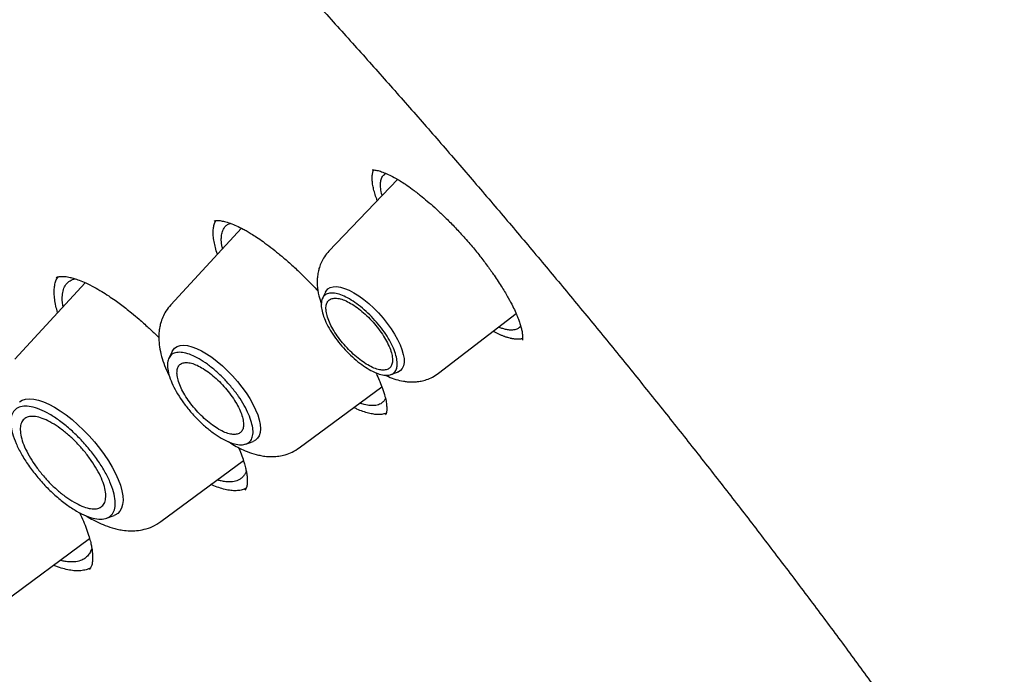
# Model space of a CAD drawing. Header units: millimetres. Extents: x 8 to 866, y 12 to 2084.
# Tile 37 of 98: x 678 to 693, y 815 to 825. Entities that reach past the tile are written whole.
import ezdxf

# ---------------------------------------------------------------- set-up
doc = ezdxf.new("R2010")
doc.units = ezdxf.units.MM

msp = doc.modelspace()

# ---------------------------------------------------------------- linework, layer by layer
at = {"color": 7, "linetype": 'Continuous', "lineweight": 30}
for p, q in [((683.504, 822.712), (682.447, 821.607)), ((681.098, 821.96), (680.011, 820.78)), ((678.694, 821.121), (677.612, 819.945)), ((682.395, 820.977), (682.347, 820.881)), ((684.134, 819.727), (685.33, 820.645)), ((680.034, 820.064), (679.982, 819.959)), ((683.402, 819.706), (683.503, 819.743)), ((681.988, 818.578), (683.262, 819.519)), ((681.169, 818.637), (681.278, 818.677)), ((679.858, 817.443), (681.131, 818.383)), ((679.024, 817.495), (679.138, 817.536)), ((677.433, 816.199), (678.762, 817.18))]:
    msp.add_line(p, q, dxfattribs=at)
at = {"color": 7, "linetype": 'Continuous', "lineweight": 30, "flags": 128}
for points in [[(682.395, 820.977), (682.402, 820.991), (682.43, 821.024), (682.467, 821.046), (682.511, 821.059), (682.564, 821.061), (682.623, 821.052), (682.688, 821.033), (682.757, 821.004), (682.83, 820.966)], [(682.83, 820.966), (682.906, 820.918), (682.983, 820.863), (683.06, 820.799), (683.136, 820.73), (683.21, 820.655), (683.28, 820.577), (683.346, 820.495), (683.406, 820.412), (683.459, 820.328), (683.505, 820.246), (683.543, 820.166), (683.572, 820.09), (683.592, 820.018), (683.603, 819.953), (683.603, 819.894), (683.594, 819.843), (683.576, 819.801), (683.548, 819.769), (683.512, 819.746), (683.503, 819.743)], [(680.034, 820.064), (680.042, 820.078), (680.071, 820.113), (680.108, 820.138), (680.154, 820.153), (680.208, 820.158), (680.269, 820.152), (680.336, 820.135), (680.408, 820.109), (680.484, 820.072), (680.563, 820.027), (680.644, 819.972), (680.726, 819.91), (680.807, 819.841), (680.887, 819.766), (680.964, 819.686), (681.038, 819.602), (681.107, 819.515), (681.17, 819.427), (681.227, 819.338), (681.276, 819.251), (681.317, 819.166), (681.35, 819.084), (681.373, 819.007), (681.387, 818.936), (681.392, 818.871), (681.387, 818.814), (681.372, 818.765), (681.347, 818.725), (681.314, 818.695), (681.278, 818.677)], [(677.68, 819.286), (677.723, 819.312), (677.775, 819.328), (677.834, 819.333), (677.901, 819.328), (677.974, 819.312), (678.052, 819.286), (678.135, 819.249), (678.221, 819.203), (678.31, 819.148), (678.4, 819.085), (678.491, 819.014), (678.581, 818.935), (678.67, 818.851), (678.755, 818.762), (678.837, 818.669), (678.915, 818.573), (678.986, 818.476), (679.052, 818.378), (679.11, 818.28), (679.16, 818.184), (679.202, 818.091), (679.235, 818.002), (679.258, 817.918), (679.272, 817.84), (679.276, 817.769), (679.27, 817.705), (679.255, 817.65), (679.229, 817.604), (679.195, 817.568), (679.152, 817.542), (679.138, 817.536)]]:
    msp.add_lwpolyline(points, dxfattribs=at)
at = {"color": 7, "linetype": 'Continuous', "lineweight": 30}
for points, knots in [([(717.036, 782.421), (717.094, 782.476), (717.207, 782.582), (717.345, 782.719), (717.46, 782.835), (717.565, 782.945), (717.668, 783.055), (717.767, 783.165), (717.866, 783.277), (717.966, 783.394), (718.071, 783.52), (718.184, 783.661), (718.304, 783.816), (718.428, 783.983), (718.54, 784.14), (718.639, 784.284), (718.724, 784.414), (718.807, 784.542), (718.887, 784.67), (718.962, 784.794), (719.03, 784.91), (719.085, 785.007), (719.13, 785.087), (719.171, 785.16), (719.215, 785.242), (719.265, 785.337), (719.32, 785.443), (719.376, 785.555), (719.437, 785.68), (719.502, 785.816), (719.569, 785.963), (719.634, 786.11), (719.695, 786.253), (719.75, 786.387), (719.797, 786.506), (719.834, 786.602), (719.863, 786.679), (719.887, 786.744), (719.913, 786.813), (719.942, 786.895), (719.976, 786.99), (720.013, 787.097), (720.051, 787.211), (720.089, 787.33), (720.128, 787.453), (720.166, 787.58), (720.203, 787.707), (720.236, 787.826), (720.265, 787.929), (720.287, 788.013), (720.305, 788.082), (720.321, 788.146), (720.339, 788.217), (720.359, 788.299), (720.381, 788.391), (720.412, 788.525), (720.451, 788.7), (720.495, 788.914), (720.537, 789.134), (720.577, 789.356), (720.614, 789.58), (720.648, 789.807), (720.677, 790.024), (720.702, 790.226), (720.723, 790.407), (720.74, 790.573), (720.755, 790.724), (720.768, 790.867), (720.78, 791.024), (720.793, 791.203), (720.806, 791.408), (720.818, 791.633), (720.829, 791.881), (720.835, 792.108), (720.839, 792.31), (720.841, 792.477), (720.842, 792.642), (720.842, 792.795), (720.84, 792.928), (720.839, 793.042), (720.837, 793.133), (720.836, 793.204), (720.834, 793.263), (720.833, 793.328), (720.831, 793.405), (720.828, 793.498), (720.823, 793.614), (720.818, 793.755), (720.81, 793.921), (720.8, 794.098), (720.784, 794.359), (720.76, 794.698), (720.724, 795.112), (720.686, 795.486), (720.648, 795.821), (720.611, 796.117), (720.573, 796.402), (720.535, 796.67), (720.498, 796.914), (720.464, 797.132), (720.435, 797.307), (720.412, 797.445), (720.394, 797.549), (720.378, 797.645), (720.36, 797.744), (720.34, 797.857), (720.315, 797.991), (720.287, 798.142), (720.255, 798.307), (720.205, 798.559), (720.136, 798.899), (720.042, 799.332), (719.938, 799.786), (719.822, 800.269), (719.691, 800.788), (719.57, 801.239), (719.467, 801.612), (719.387, 801.897), (719.302, 802.19), (719.214, 802.485), (719.12, 802.798), (719.021, 803.115), (718.922, 803.429), (718.83, 803.713), (718.746, 803.966), (718.681, 804.161), (718.633, 804.303), (718.602, 804.394), (718.578, 804.463), (718.562, 804.512), (718.548, 804.553), (718.531, 804.6), (718.505, 804.676), (718.467, 804.785), (718.415, 804.933), (718.352, 805.113), (718.276, 805.325), (718.188, 805.568), (718.087, 805.841), (717.974, 806.143), (717.852, 806.464), (717.701, 806.856), (717.526, 807.301), (717.328, 807.79), (717.137, 808.251), (716.956, 808.682), (716.794, 809.058), (716.653, 809.383), (716.532, 809.659), (716.417, 809.916), (716.309, 810.156), (716.184, 810.431), (716.035, 810.757), (715.853, 811.148), (715.654, 811.57), (715.436, 812.023), (715.2, 812.507), (714.958, 812.996), (714.71, 813.488), (714.459, 813.978), (714.193, 814.49), (713.919, 815.009), (713.644, 815.521), (713.377, 816.01), (713.112, 816.491), (712.85, 816.96), (712.591, 817.416), (712.346, 817.843), (712.115, 818.24), (711.905, 818.598), (711.716, 818.918), (711.542, 819.209), (711.369, 819.498), (711.188, 819.797), (710.973, 820.15), (710.719, 820.562), (710.425, 821.035), (710.099, 821.553), (709.739, 822.116), (709.345, 822.725), (708.927, 823.362), (708.495, 824.01), (707.947, 824.821), (707.284, 825.782), (706.502, 826.888), (705.722, 827.967), (704.945, 829.018), (704.097, 830.141), (703.168, 831.341), (702.149, 832.624), (701.11, 833.898), (700.053, 835.162), (698.985, 836.408), (697.907, 837.634), (696.821, 838.841), (695.72, 840.033), (694.663, 841.151), (693.651, 842.197), (692.689, 843.171), (691.718, 844.133), (690.741, 845.081), (689.757, 846.016), (688.779, 846.926), (687.799, 847.817), (686.812, 848.696), (685.799, 849.579), (684.76, 850.464), (683.844, 851.226), (683.067, 851.858), (682.448, 852.356), (681.852, 852.827), (681.283, 853.271), (680.739, 853.689), (680.232, 854.074), (679.759, 854.429), (679.315, 854.758), (678.88, 855.077), (678.442, 855.393), (678.078, 855.654), (677.788, 855.86), (677.576, 856.01), (677.361, 856.16), (677.145, 856.311), (676.923, 856.465), (676.672, 856.638), (676.379, 856.838), (676.037, 857.07), (675.659, 857.323), (675.261, 857.587), (674.846, 857.858), (674.417, 858.135), (673.96, 858.427), (673.475, 858.731), (672.961, 859.048), (672.421, 859.376), (671.853, 859.715), (671.467, 859.939), (671.269, 860.054)], [0, 0, 0, 0, 0.0032802, 0.0063884, 0.0092715, 0.0118205, 0.0140473, 0.0167212, 0.019258, 0.021891, 0.024848, 0.0280572, 0.0315544, 0.0352626, 0.039126, 0.0419593, 0.0447593, 0.0475158, 0.0502287, 0.0528915, 0.0553176, 0.0574217, 0.0588492, 0.0602418, 0.0618912, 0.063803, 0.0659745, 0.0682358, 0.0704859, 0.0733336, 0.0761633, 0.078975, 0.0817561, 0.0842889, 0.0864943, 0.0883723, 0.0896183, 0.0906937, 0.0919278, 0.0934088, 0.0951368, 0.0970956, 0.0991457, 0.1012546, 0.1034221, 0.1056484, 0.1079302, 0.1100319, 0.1118078, 0.1132581, 0.1143035, 0.115339, 0.1165468, 0.1179269, 0.1194792, 0.1212038, 0.1246486, 0.1282317, 0.1318229, 0.1354223, 0.1390297, 0.1426453, 0.1462384, 0.149309, 0.1521237, 0.1546827, 0.1569859, 0.1590896, 0.1613007, 0.1641574, 0.1672371, 0.1706002, 0.1742802, 0.1782771, 0.1806589, 0.1831405, 0.1856182, 0.1878244, 0.1897458, 0.1913822, 0.1927338, 0.1936408, 0.1943888, 0.1952826, 0.1963881, 0.1977054, 0.1992344, 0.2013083, 0.203676, 0.2062154, 0.2087244, 0.2145643, 0.2202157, 0.2256789, 0.2297328, 0.2336765, 0.2375069, 0.2410626, 0.2442536, 0.24708, 0.2495419, 0.2510709, 0.2524157, 0.2535761, 0.254768, 0.2562311, 0.257932, 0.2598946, 0.2620411, 0.2642155, 0.2694875, 0.2748929, 0.2804648, 0.2864069, 0.2927537, 0.299505, 0.3028281, 0.3062409, 0.3097436, 0.3133296, 0.3167869, 0.3208531, 0.3245455, 0.3278641, 0.3308091, 0.3333805, 0.3346601, 0.3357589, 0.336561, 0.337064, 0.3374338, 0.3379825, 0.3387174, 0.340059, 0.3417654, 0.3438366, 0.3462726, 0.3490733, 0.3521789, 0.3556363, 0.3593952, 0.3630973, 0.3689252, 0.3744073, 0.3795433, 0.3843335, 0.388778, 0.3920275, 0.3950638, 0.3978868, 0.4004965, 0.4029782, 0.4069154, 0.4111755, 0.4157584, 0.420664, 0.4258924, 0.4314434, 0.4364581, 0.4417099, 0.4471986, 0.4528541, 0.4583043, 0.4634947, 0.4684252, 0.4735487, 0.478358, 0.482853, 0.4870339, 0.4909007, 0.4941366, 0.4971143, 0.5000673, 0.5032061, 0.5065307, 0.5111653, 0.5161183, 0.5213899, 0.5273914, 0.5337584, 0.5404881, 0.5473115, 0.5540526, 0.5658853, 0.5774556, 0.5887637, 0.5998098, 0.6106084, 0.6242772, 0.6379451, 0.6516121, 0.6652785, 0.6789445, 0.6923664, 0.7057882, 0.7192102, 0.7326327, 0.7440221, 0.755412, 0.7668023, 0.7781929, 0.789584, 0.8010087, 0.8120113, 0.823275, 0.8347998, 0.8465859, 0.8586334, 0.8658795, 0.8728957, 0.8796153, 0.8860381, 0.8921642, 0.8979934, 0.9032177, 0.9081781, 0.9130184, 0.9179565, 0.9229944, 0.9253797, 0.9277867, 0.9302155, 0.9326661, 0.9351384, 0.9377537, 0.9412211, 0.945106, 0.9494085, 0.9541286, 0.9586961, 0.9635966, 0.9688303, 0.9743973, 0.9802976, 0.9865315, 0.9930989, 1, 1, 1, 1]), ([(633.026, 850.005), (633.084, 850.052), (633.225, 850.162), (633.455, 850.327), (633.717, 850.5), (633.986, 850.665), (634.262, 850.82), (634.546, 850.966), (634.837, 851.103), (635.136, 851.231), (635.442, 851.35), (635.755, 851.46), (636.075, 851.56), (636.402, 851.652), (636.736, 851.734), (637.077, 851.807), (637.425, 851.871), (637.78, 851.925), (638.141, 851.971), (638.509, 852.007), (638.884, 852.034), (639.264, 852.052), (639.652, 852.061), (640.045, 852.06), (640.445, 852.05), (640.851, 852.031), (641.264, 852.003), (641.682, 851.965), (642.106, 851.919), (642.536, 851.863), (642.971, 851.797), (643.413, 851.723), (643.859, 851.64), (644.312, 851.547), (644.769, 851.445), (645.232, 851.334), (645.7, 851.214), (646.173, 851.084), (646.651, 850.946), (647.133, 850.799), (647.621, 850.642), (648.113, 850.477), (648.609, 850.302), (649.11, 850.119), (649.614, 849.926), (650.124, 849.725), (650.637, 849.515), (651.153, 849.297), (651.674, 849.069), (652.198, 848.833), (652.726, 848.588), (653.257, 848.335), (653.792, 848.073), (654.329, 847.803), (654.87, 847.524), (655.413, 847.237), (655.96, 846.942), (656.509, 846.638), (657.06, 846.326), (657.614, 846.007), (658.17, 845.679), (658.728, 845.343), (659.288, 845), (659.85, 844.649), (660.414, 844.29), (660.979, 843.923), (661.546, 843.549), (662.114, 843.168), (662.683, 842.779), (663.253, 842.382), (663.825, 841.979), (664.397, 841.569), (664.97, 841.151), (665.543, 840.727), (666.117, 840.296), (666.691, 839.858), (667.265, 839.414), (667.839, 838.963), (668.414, 838.506), (668.987, 838.042), (669.561, 837.572), (670.134, 837.096), (670.706, 836.614), (671.278, 836.127), (671.849, 835.633), (672.418, 835.134), (672.987, 834.63), (673.554, 834.12), (674.12, 833.604), (674.684, 833.084), (675.247, 832.558), (675.807, 832.028), (676.366, 831.492), (676.923, 830.952), (677.477, 830.408), (678.029, 829.859), (678.579, 829.305), (679.126, 828.748), (679.671, 828.186), (680.213, 827.621), (680.751, 827.051), (681.287, 826.478), (681.819, 825.902), (682.348, 825.322), (682.874, 824.738), (683.396, 824.152), (683.915, 823.562), (684.429, 822.97), (684.94, 822.375), (685.447, 821.777), (685.949, 821.177), (686.448, 820.574), (686.942, 819.97), (687.431, 819.363), (687.916, 818.754), (688.396, 818.144), (688.872, 817.532), (689.342, 816.918), (689.807, 816.303), (690.268, 815.687), (690.723, 815.069), (691.172, 814.451), (691.617, 813.832), (692.055, 813.212), (692.488, 812.592), (692.915, 811.971), (693.337, 811.35), (693.752, 810.729), (694.162, 810.109), (694.565, 809.488), (694.962, 808.867), (695.353, 808.248), (695.737, 807.628), (696.115, 807.01), (696.486, 806.392), (696.851, 805.776), (697.209, 805.16), (697.56, 804.546), (697.904, 803.934), (698.241, 803.323), (698.571, 802.714), (698.894, 802.106), (699.21, 801.501), (699.519, 800.898), (699.82, 800.297), (700.114, 799.699), (700.4, 799.103), (700.679, 798.51), (700.95, 797.92), (701.213, 797.333), (701.469, 796.749), (701.717, 796.168), (701.957, 795.591), (702.189, 795.017), (702.413, 794.447), (702.63, 793.881), (702.838, 793.319), (703.038, 792.761), (703.23, 792.206), (703.414, 791.657), (703.59, 791.112), (703.757, 790.571), (703.916, 790.035), (704.067, 789.504), (704.209, 788.978), (704.343, 788.457), (704.469, 787.941), (704.586, 787.43), (704.695, 786.925), (704.795, 786.426), (704.887, 785.932), (704.971, 785.444), (705.045, 784.962), (705.112, 784.485), (705.169, 784.015), (705.219, 783.552), (705.259, 783.094), (705.292, 782.643), (705.315, 782.199), (705.33, 781.761), (705.337, 781.33), (705.335, 780.906), (705.324, 780.488), (705.305, 780.078), (705.278, 779.675), (705.242, 779.279), (705.197, 778.89), (705.144, 778.508), (705.083, 778.134), (705.013, 777.768), (704.934, 777.409), (704.848, 777.058), (704.753, 776.714), (704.649, 776.378), (704.538, 776.05), (704.418, 775.73), (704.289, 775.417), (704.152, 775.113), (704.007, 774.817), (703.854, 774.528), (703.693, 774.248), (703.523, 773.976), (703.345, 773.713), (703.159, 773.458), (702.964, 773.211), (702.761, 772.973), (702.598, 772.792), (702.499, 772.692), (702.473, 772.667)], [0, 0, 0, 0, 0.00357, 0.008516, 0.013459, 0.018399, 0.023335, 0.028267, 0.033195, 0.038117, 0.043035, 0.047947, 0.052854, 0.057756, 0.062654, 0.067546, 0.072435, 0.077319, 0.0822, 0.087078, 0.091953, 0.096825, 0.101695, 0.106563, 0.11143, 0.116295, 0.121159, 0.126022, 0.130884, 0.135746, 0.140607, 0.145468, 0.150328, 0.155189, 0.16005, 0.164911, 0.169772, 0.174633, 0.179494, 0.184356, 0.189218, 0.19408, 0.198943, 0.203806, 0.20867, 0.213533, 0.218398, 0.223263, 0.228128, 0.232993, 0.237859, 0.242726, 0.247592, 0.25246, 0.257327, 0.262195, 0.267063, 0.271932, 0.276801, 0.28167, 0.28654, 0.29141, 0.29628, 0.301151, 0.306022, 0.310893, 0.315764, 0.320636, 0.325507, 0.33038, 0.335252, 0.340124, 0.344997, 0.34987, 0.354743, 0.359616, 0.36449, 0.369363, 0.374237, 0.379111, 0.383985, 0.38886, 0.393734, 0.398608, 0.403483, 0.408358, 0.413232, 0.418107, 0.422982, 0.427857, 0.432733, 0.437608, 0.442483, 0.447358, 0.452234, 0.457109, 0.461985, 0.46686, 0.471736, 0.476612, 0.481487, 0.486363, 0.491239, 0.496114, 0.50099, 0.505866, 0.510742, 0.515617, 0.520493, 0.525369, 0.530244, 0.53512, 0.539996, 0.544871, 0.549747, 0.554622, 0.559498, 0.564373, 0.569248, 0.574123, 0.578999, 0.583874, 0.588749, 0.593623, 0.598498, 0.603373, 0.608247, 0.613122, 0.617996, 0.62287, 0.627745, 0.632618, 0.637492, 0.642366, 0.647239, 0.652113, 0.656986, 0.661859, 0.666731, 0.671604, 0.676476, 0.681348, 0.68622, 0.691091, 0.695963, 0.700834, 0.705705, 0.710575, 0.715445, 0.720315, 0.725185, 0.730054, 0.734923, 0.739792, 0.74466, 0.749528, 0.754395, 0.759262, 0.764129, 0.768995, 0.773861, 0.778727, 0.783592, 0.788457, 0.793321, 0.798185, 0.803048, 0.807911, 0.812774, 0.817636, 0.822497, 0.827359, 0.83222, 0.837081, 0.841941, 0.846802, 0.851662, 0.856522, 0.861382, 0.866242, 0.871103, 0.875963, 0.880825, 0.885686, 0.890549, 0.895413, 0.900277, 0.905144, 0.910012, 0.914882, 0.919754, 0.924629, 0.929507, 0.934389, 0.939274, 0.944163, 0.949056, 0.953955, 0.958858, 0.963766, 0.968679, 0.973598, 0.978521, 0.98345, 0.988383, 0.99332, 0.998261, 1, 1, 1, 1]), ([(683.192, 822.386), (683.185, 822.402), (683.167, 822.449), (683.145, 822.52), (683.125, 822.601), (683.114, 822.675), (683.111, 822.742), (683.117, 822.801), (683.126, 822.839), (683.135, 822.855), (683.136, 822.857)], [0, 0, 0, 0, 0.076692, 0.223664, 0.371649, 0.522748, 0.674895, 0.824531, 0.975176, 1, 1, 1, 1]), ([(683.114, 822.859), (683.114, 822.859), (683.114, 822.858), (683.122, 822.858), (683.148, 822.857), (683.183, 822.852), (683.229, 822.84), (683.295, 822.818), (683.381, 822.78), (683.464, 822.736), (683.545, 822.688), (683.63, 822.634), (683.735, 822.56), (683.848, 822.472), (683.965, 822.376), (684.08, 822.275), (684.207, 822.157), (684.343, 822.021), (684.49, 821.866), (684.586, 821.755), (684.637, 821.697)], [0, 0, 0, 0, 0.036366, 0.099819, 0.148263, 0.188735, 0.227833, 0.289836, 0.348983, 0.405764, 0.446769, 0.490856, 0.546378, 0.613459, 0.66465, 0.721043, 0.782679, 0.849622, 0.921988, 1, 1, 1, 1]), ([(683.266, 822.464), (683.266, 822.466), (683.253, 822.506), (683.244, 822.568), (683.239, 822.649), (683.251, 822.715), (683.276, 822.77), (683.308, 822.793), (683.324, 822.804)], [0, 0, 0, 0, 0.008733, 0.222032, 0.397916, 0.587357, 0.790312, 1, 1, 1, 1]), ([(680.73, 821.561), (680.73, 821.561), (680.716, 821.596), (680.698, 821.662), (680.676, 821.757), (680.665, 821.843), (680.663, 821.921), (680.672, 821.989), (680.686, 822.041), (680.702, 822.067), (680.707, 822.077)], [0, 0, 0, 0, 0.000112, 0.150444, 0.302412, 0.456591, 0.605397, 0.755185, 0.906499, 1, 1, 1, 1]), ([(680.68, 822.068), (680.684, 822.071), (680.692, 822.076), (680.712, 822.078), (680.737, 822.079), (680.769, 822.077), (680.803, 822.071), (680.852, 822.061), (680.925, 822.039), (681.021, 821.999), (681.109, 821.956), (681.185, 821.914), (681.254, 821.873), (681.336, 821.821), (681.437, 821.751), (681.551, 821.667), (681.675, 821.567), (681.807, 821.455), (681.953, 821.323), (682.111, 821.168), (682.224, 821.052), (682.282, 820.987), (682.286, 820.983)], [0, 0, 0, 0, 0.071883, 0.131064, 0.177305, 0.211378, 0.243144, 0.274993, 0.33884, 0.400257, 0.457632, 0.490091, 0.52296, 0.563434, 0.612109, 0.668922, 0.72251, 0.781807, 0.846869, 0.917786, 0.994716, 1, 1, 1, 1]), ([(680.809, 821.646), (680.805, 821.664), (680.792, 821.719), (680.788, 821.788), (680.792, 821.849), (680.8, 821.892), (680.812, 821.929), (680.831, 821.964), (680.857, 821.996), (680.889, 822.022), (680.918, 822.031), (680.931, 822.035)], [0, 0, 0, 0, 0.08344, 0.259986, 0.376637, 0.460573, 0.554349, 0.657947, 0.771352, 0.894543, 1, 1, 1, 1]), ([(684.637, 821.697), (684.682, 821.642), (684.77, 821.536), (684.887, 821.381), (685.004, 821.217), (685.112, 821.052), (685.207, 820.892), (685.275, 820.763), (685.324, 820.661), (685.358, 820.579), (685.384, 820.508), (685.404, 820.442), (685.419, 820.379), (685.427, 820.325), (685.43, 820.279), (685.428, 820.251), (685.427, 820.237), (685.427, 820.235), (685.427, 820.234)], [0, 0, 0, 0, 0.07653, 0.147961, 0.214305, 0.304161, 0.382387, 0.448977, 0.504022, 0.550026, 0.591331, 0.639263, 0.685736, 0.744152, 0.796238, 0.856351, 0.924347, 1, 1, 1, 1]), ([(682.447, 821.607), (682.423, 821.579), (682.377, 821.527), (682.33, 821.44), (682.299, 821.36), (682.279, 821.281), (682.268, 821.208), (682.265, 821.143), (682.268, 821.048), (682.285, 820.929), (682.317, 820.834), (682.331, 820.793)], [0, 0, 0, 0, 0.126742, 0.239645, 0.338582, 0.423706, 0.516305, 0.587035, 0.652359, 0.849415, 1, 1, 1, 1]), ([(678.269, 820.66), (678.26, 820.694), (678.239, 820.766), (678.222, 820.866), (678.214, 820.96), (678.217, 821.044), (678.231, 821.118), (678.25, 821.175), (678.27, 821.202), (678.277, 821.212)], [0, 0, 0, 0, 0.141659, 0.295391, 0.451327, 0.602441, 0.755619, 0.909849, 1, 1, 1, 1]), ([(678.247, 821.197), (678.253, 821.201), (678.266, 821.211), (678.292, 821.216), (678.319, 821.219), (678.348, 821.219), (678.383, 821.217), (678.42, 821.212), (678.465, 821.203), (678.524, 821.187), (678.606, 821.16), (678.708, 821.117), (678.825, 821.058), (678.944, 820.99), (679.051, 820.921), (679.148, 820.854), (679.235, 820.791), (679.321, 820.726), (679.416, 820.649), (679.532, 820.552), (679.658, 820.439), (679.76, 820.344), (679.813, 820.29), (679.827, 820.276)], [0, 0, 0, 0, 0.069187, 0.12735, 0.174378, 0.210029, 0.244444, 0.276813, 0.307944, 0.352807, 0.404033, 0.464732, 0.535018, 0.594505, 0.647693, 0.693999, 0.733457, 0.769966, 0.810952, 0.863042, 0.926271, 0.981066, 1, 1, 1, 1]), ([(678.355, 820.752), (678.35, 820.776), (678.338, 820.839), (678.34, 820.927), (678.356, 821.019), (678.395, 821.097), (678.454, 821.154), (678.51, 821.173), (678.538, 821.182)], [0, 0, 0, 0, 0.099293, 0.260619, 0.434036, 0.619513, 0.817013, 1, 1, 1, 1]), ([(680.011, 820.78), (679.985, 820.748), (679.936, 820.689), (679.886, 820.591), (679.855, 820.503), (679.839, 820.429), (679.831, 820.372), (679.827, 820.32), (679.826, 820.24), (679.836, 820.128), (679.866, 819.988), (679.915, 819.846), (679.957, 819.746), (679.986, 819.693), (679.99, 819.685)], [0, 0, 0, 0, 0.105615, 0.194671, 0.279828, 0.341997, 0.38769, 0.434241, 0.482768, 0.598873, 0.728431, 0.855801, 0.97796, 1, 1, 1, 1]), ([(685.399, 820.456), (685.396, 820.451), (685.384, 820.432), (685.35, 820.408), (685.296, 820.391), (685.232, 820.39), (685.17, 820.4), (685.114, 820.416), (685.076, 820.43), (685.059, 820.437)], [0, 0, 0, 0, 0.064401, 0.23154, 0.440871, 0.620762, 0.771121, 0.891873, 1, 1, 1, 1]), ([(685.429, 820.26), (685.424, 820.259), (685.416, 820.256), (685.403, 820.254), (685.39, 820.252), (685.376, 820.251), (685.363, 820.25), (685.343, 820.25), (685.323, 820.251), (685.302, 820.253), (685.286, 820.256), (685.27, 820.258), (685.253, 820.262), (685.23, 820.267), (685.206, 820.274), (685.181, 820.281), (685.163, 820.288), (685.144, 820.294), (685.124, 820.302), (685.098, 820.313), (685.07, 820.324), (685.043, 820.337), (685.022, 820.348), (685, 820.358), (684.984, 820.367), (684.976, 820.371), (684.974, 820.372)], [0, 0, 0, 0, 0.042275, 0.080307, 0.118339, 0.156372, 0.194404, 0.232437, 0.308514, 0.346546, 0.384578, 0.422611, 0.460643, 0.498676, 0.574752, 0.612785, 0.650817, 0.688849, 0.726882, 0.764914, 0.840991, 0.879024, 0.917056, 0.955088, 0.993121, 1, 1, 1, 1]), ([(683.169, 819.734), (683.175, 819.723), (683.199, 819.675), (683.235, 819.593), (683.278, 819.481), (683.311, 819.374), (683.331, 819.28), (683.337, 819.221), (683.338, 819.184), (683.337, 819.157), (683.335, 819.134), (683.331, 819.114), (683.327, 819.098), (683.322, 819.091), (683.319, 819.087)], [0, 0, 0, 0, 0.02982, 0.119464, 0.219231, 0.34654, 0.457123, 0.556512, 0.604112, 0.650871, 0.710597, 0.788986, 0.885598, 1, 1, 1, 1]), ([(683.312, 819.699), (683.329, 819.691), (683.383, 819.664), (683.477, 819.631), (683.574, 819.607), (683.652, 819.596), (683.719, 819.592), (683.792, 819.594), (683.873, 819.606), (683.956, 819.629), (684.047, 819.666), (684.104, 819.706), (684.134, 819.727)], [0, 0, 0, 0, 0.062927, 0.205938, 0.348579, 0.415617, 0.486112, 0.578273, 0.662996, 0.761471, 0.873847, 1, 1, 1, 1]), ([(683.317, 819.339), (683.314, 819.333), (683.306, 819.314), (683.282, 819.285), (683.239, 819.251), (683.174, 819.229), (683.088, 819.226), (683.003, 819.238), (682.944, 819.258), (682.919, 819.266)], [0, 0, 0, 0, 0.044976, 0.166408, 0.304015, 0.507982, 0.699019, 0.877082, 1, 1, 1, 1]), ([(683.331, 819.113), (683.313, 819.107), (683.277, 819.094), (683.211, 819.089), (683.138, 819.095), (683.059, 819.11), (682.972, 819.137), (682.895, 819.167), (682.845, 819.191), (682.829, 819.199)], [0, 0, 0, 0, 0.150845, 0.31171, 0.462999, 0.615294, 0.76914, 0.925113, 1, 1, 1, 1]), ([(680.895, 818.675), (680.92, 818.66), (680.977, 818.623), (681.074, 818.57), (681.193, 818.516), (681.305, 818.48), (681.403, 818.458), (681.488, 818.445), (681.581, 818.442), (681.679, 818.45), (681.779, 818.471), (681.886, 818.511), (681.953, 818.555), (681.988, 818.578)], [0, 0, 0, 0, 0.068384, 0.163121, 0.270697, 0.393669, 0.461433, 0.535244, 0.624299, 0.702657, 0.791332, 0.890482, 1, 1, 1, 1]), ([(681.056, 818.582), (681.058, 818.578), (681.078, 818.534), (681.107, 818.455), (681.141, 818.356), (681.163, 818.274), (681.177, 818.205), (681.187, 818.137), (681.191, 818.064), (681.186, 818.002), (681.175, 817.954), (681.16, 817.935), (681.153, 817.925)], [0, 0, 0, 0, 0.010416, 0.109562, 0.212419, 0.292006, 0.362812, 0.450786, 0.556524, 0.683244, 0.831291, 1, 1, 1, 1]), ([(681.173, 818.223), (681.171, 818.215), (681.165, 818.192), (681.144, 818.158), (681.114, 818.121), (681.074, 818.091), (681.019, 818.066), (680.949, 818.052), (680.866, 818.054), (680.797, 818.066), (680.752, 818.076), (680.731, 818.083), (680.726, 818.084)], [0, 0, 0, 0, 0.044298, 0.138529, 0.259829, 0.372235, 0.475733, 0.65587, 0.800266, 0.908831, 0.981498, 1, 1, 1, 1]), ([(681.171, 817.955), (681.162, 817.95), (681.134, 817.934), (681.076, 817.921), (680.999, 817.916), (680.915, 817.923), (680.824, 817.942), (680.729, 817.971), (680.661, 817.999), (680.629, 818.012)], [0, 0, 0, 0, 0.078274, 0.23852, 0.399983, 0.552294, 0.705614, 0.860494, 1, 1, 1, 1]), ([(678.604, 817.583), (678.626, 817.538), (678.667, 817.449), (678.717, 817.323), (678.754, 817.214), (678.778, 817.122), (678.794, 817.044), (678.804, 816.974), (678.809, 816.904), (678.807, 816.84), (678.799, 816.783), (678.784, 816.735), (678.766, 816.714), (678.756, 816.703)], [0, 0, 0, 0, 0.093583, 0.182571, 0.275812, 0.349232, 0.412437, 0.490641, 0.564871, 0.652184, 0.754072, 0.87012, 1, 1, 1, 1]), ([(678.71, 817.531), (678.719, 817.525), (678.764, 817.497), (678.85, 817.45), (678.974, 817.393), (679.088, 817.352), (679.189, 817.325), (679.277, 817.309), (679.378, 817.299), (679.49, 817.303), (679.608, 817.322), (679.736, 817.364), (679.816, 817.415), (679.858, 817.443)], [0, 0, 0, 0, 0.024959, 0.118689, 0.224668, 0.344896, 0.410796, 0.482433, 0.574089, 0.658868, 0.757982, 0.871721, 1, 1, 1, 1]), ([(678.794, 817.041), (678.79, 817.026), (678.781, 816.987), (678.75, 816.935), (678.704, 816.885), (678.637, 816.845), (678.557, 816.823), (678.468, 816.819), (678.391, 816.827), (678.34, 816.837), (678.314, 816.844), (678.308, 816.845)], [0, 0, 0, 0, 0.076822, 0.199466, 0.345849, 0.478284, 0.650678, 0.791593, 0.900967, 0.97875, 1, 1, 1, 1]), ([(678.778, 816.733), (678.771, 816.729), (678.746, 816.711), (678.689, 816.695), (678.61, 816.683), (678.522, 816.685), (678.428, 816.699), (678.324, 816.726), (678.249, 816.75), (678.207, 816.768), (678.205, 816.769)], [0, 0, 0, 0, 0.050436, 0.211173, 0.37314, 0.52547, 0.678808, 0.8337, 0.990723, 1, 1, 1, 1])]:
    msp.add_open_spline(points, degree=3, knots=knots, dxfattribs=at)
for points in [[(683.479, 820.002), (683.487, 819.968), (683.503, 819.899), (683.498, 819.816), (683.472, 819.752), (683.424, 819.71), (683.356, 819.692), (683.272, 819.698), (683.174, 819.729), (683.066, 819.783), (682.952, 819.857), (682.836, 819.95), (682.724, 820.057), (682.619, 820.175), (682.525, 820.299), (682.446, 820.423), (682.385, 820.544), (682.344, 820.657), (682.326, 820.757), (682.329, 820.841), (682.356, 820.905), (682.403, 820.947), (682.471, 820.965), (682.555, 820.958), (682.653, 820.928), (682.761, 820.874), (682.875, 820.8), (682.991, 820.707), (683.103, 820.6), (683.209, 820.482), (683.303, 820.358), (683.381, 820.234), (683.443, 820.112), (683.467, 820.039), (683.479, 820.002)], [(683.046, 819.854), (683.078, 819.837), (683.142, 819.803), (683.227, 819.777), (683.301, 819.772), (683.36, 819.787), (683.402, 819.824), (683.425, 819.88), (683.428, 819.953), (683.412, 820.041), (683.376, 820.14), (683.323, 820.245), (683.254, 820.355), (683.172, 820.463), (683.08, 820.566), (682.981, 820.659), (682.88, 820.741), (682.78, 820.806), (682.686, 820.853), (682.6, 820.88), (682.526, 820.885), (682.467, 820.869), (682.425, 820.833), (682.402, 820.777), (682.399, 820.704), (682.415, 820.616), (682.451, 820.517), (682.504, 820.411), (682.573, 820.302), (682.655, 820.194), (682.748, 820.091), (682.846, 819.998), (682.947, 819.915), (683.013, 819.874), (683.046, 819.854)], [(681.256, 818.97), (681.264, 818.932), (681.282, 818.855), (681.276, 818.761), (681.247, 818.689), (681.193, 818.642), (681.117, 818.622), (681.023, 818.629), (680.912, 818.663), (680.79, 818.724), (680.662, 818.808), (680.532, 818.912), (680.406, 819.033), (680.287, 819.165), (680.182, 819.304), (680.093, 819.444), (680.025, 819.58), (679.979, 819.707), (679.958, 819.82), (679.962, 819.914), (679.992, 819.986), (680.045, 820.033), (680.121, 820.053), (680.216, 820.046), (680.327, 820.012), (680.448, 819.951), (680.576, 819.868), (680.706, 819.763), (680.833, 819.643), (680.951, 819.51), (681.057, 819.371), (681.145, 819.231), (681.215, 819.094), (681.242, 819.011), (681.256, 818.97)], [(680.752, 818.863), (680.784, 818.846), (680.847, 818.812), (680.933, 818.787), (681.007, 818.781), (681.066, 818.797), (681.108, 818.833), (681.131, 818.889), (681.134, 818.962), (681.117, 819.05), (681.082, 819.149), (681.029, 819.255), (680.96, 819.364), (680.877, 819.472), (680.785, 819.575), (680.687, 819.669), (680.586, 819.75), (680.486, 819.815), (680.392, 819.862), (680.306, 819.889), (680.232, 819.894), (680.173, 819.879), (680.131, 819.842), (680.108, 819.786), (680.105, 819.713), (680.121, 819.625), (680.157, 819.526), (680.21, 819.421), (680.279, 819.311), (680.361, 819.203), (680.453, 819.1), (680.552, 819.007), (680.653, 818.925), (680.719, 818.884), (680.752, 818.863)], [(679.13, 817.901), (679.141, 817.854), (679.162, 817.76), (679.155, 817.646), (679.119, 817.558), (679.054, 817.5), (678.961, 817.475), (678.845, 817.484), (678.71, 817.526), (678.561, 817.6), (678.405, 817.703), (678.246, 817.83), (678.091, 817.978), (677.947, 818.139), (677.817, 818.309), (677.709, 818.481), (677.625, 818.647), (677.569, 818.802), (677.544, 818.94), (677.549, 819.055), (677.585, 819.143), (677.651, 819.201), (677.743, 819.225), (677.859, 819.217), (677.994, 819.175), (678.143, 819.101), (678.3, 818.998), (678.458, 818.871), (678.613, 818.723), (678.758, 818.561), (678.887, 818.391), (678.995, 818.22), (679.08, 818.053), (679.113, 817.952), (679.13, 817.901)], [(678.522, 817.74), (678.48, 817.767), (678.395, 817.819), (678.265, 817.925), (678.139, 818.045), (678.02, 818.178), (677.915, 818.317), (677.826, 818.457), (677.757, 818.593), (677.712, 818.72), (677.691, 818.833), (677.695, 818.927), (677.724, 818.999), (677.778, 819.046), (677.854, 819.066), (677.949, 819.059), (678.059, 819.025), (678.181, 818.964), (678.309, 818.88), (678.439, 818.776), (678.566, 818.655), (678.684, 818.523), (678.79, 818.384), (678.878, 818.244), (678.947, 818.108), (678.993, 817.981), (679.014, 817.868), (679.009, 817.774), (678.98, 817.702), (678.926, 817.655), (678.85, 817.634), (678.755, 817.642), (678.645, 817.675), (678.563, 817.719), (678.522, 817.74)]]:
    msp.add_open_spline(points, degree=3, dxfattribs=at)

doc.saveas('drawing.dxf')
